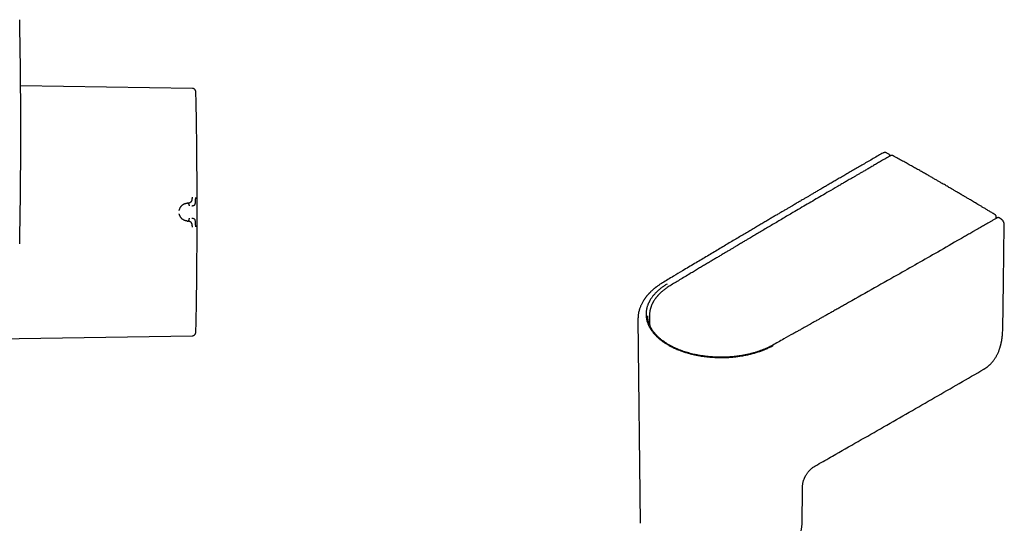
# Model space of a CAD drawing. Header units: millimetres. Extents: x 8 to 871, y 12 to 1888.
# Tile 41 of 114: x 604 to 780, y 828 to 918. Entities that reach past the tile are written whole.
import ezdxf

# ---------------------------------------------------------------- set-up
doc = ezdxf.new("R2010")
doc.units = ezdxf.units.MM

msp = doc.modelspace()

# ---------------------------------------------------------------- linework, layer by layer
at = {"color": 7, "linetype": 'Continuous', "lineweight": 30}
for p, q in [((634.92, 906.05), (604.16, 906.53)), ((759.64, 894.29), (759.31, 894.47)), ((634.12, 885.53), (633.97, 885.52)), ((633.97, 882.31), (634.12, 882.3)), ((778.89, 882.79), (778.9, 883.03)), ((779.76, 882.67), (779.43, 882.87)), ((714.73, 864.76), (714.73, 864.77)), ((714.73, 864.76), (715.12, 828.21)), ((716.48, 865.34), (716.48, 865.34)), ((716.77, 865.31), (716.79, 864.29)), ((716.78, 865.34), (716.78, 865.31)), ((716.79, 864.28), (716.79, 864.29)), ((716.79, 864.28), (716.79, 864.27)), ((595.82, 861.17), (634.92, 861.78)), ((776.69, 855.8), (776.71, 855.81)), ((744.12, 828.21), (744.19, 834.23)), ((744.18, 834.23), (744.18, 834.23)), ((715.12, 828.21), (715.12, 828.21)), ((744.12, 828.21), (744.12, 828.21))]:
    msp.add_line(p, q, dxfattribs=at)
at = {"color": 7, "linetype": 'Continuous', "lineweight": 30, "flags": 128}
msp.add_lwpolyline([(780.06, 862.9), (780.18, 871.37), (780.34, 881.62)], dxfattribs=at)
at = {"color": 7, "linetype": 'Continuous', "lineweight": 30}
for centre, radius, start, end in [((-395.8, 898.3), 999.99, 0, 1.1489), ((-364.22, 883.91), 1000, 358.78306, 1.21694), ((-395.8, 898.3), 999.99, 358.8511, 0)]:
    msp.add_arc(centre, radius, start, end, dxfattribs=at)
for points, knots in [([(635.51, 905.55), (635.5, 905.58), (635.49, 905.66), (635.43, 905.76), (635.36, 905.86), (635.27, 905.94), (635.16, 906), (635.04, 906.04), (634.96, 906.05), (634.92, 906.05)], [0, 0, 0, 0, 0.132794, 0.272267, 0.416217, 0.561935, 0.713285, 0.860189, 1, 1, 1, 1]), ([(635.55, 905.15), (635.55, 905.22), (635.54, 905.36), (635.52, 905.49), (635.51, 905.55)], [0, 0, 0, 0, 0.536662, 1, 1, 1, 1]), ([(758.58, 894.49), (758.33, 894.34), (757.76, 894.01), (756.89, 893.5), (755.96, 892.97), (755.07, 892.45), (754.21, 891.95), (753.37, 891.47), (752.56, 891), (751.77, 890.54), (750.99, 890.08), (750.23, 889.64), (749.51, 889.22), (748.81, 888.81), (748.14, 888.42), (747.5, 888.05), (746.9, 887.7), (746.32, 887.36), (745.78, 887.04), (745.26, 886.74), (744.78, 886.46), (744.35, 886.21), (743.98, 885.99), (743.66, 885.81), (743.36, 885.63), (743.05, 885.45), (742.73, 885.26), (742.36, 885.04), (741.95, 884.8), (741.48, 884.53), (740.99, 884.24), (740.47, 883.93), (739.92, 883.61), (739.35, 883.27), (738.75, 882.92), (738.11, 882.54), (737.43, 882.14), (736.71, 881.72), (735.96, 881.28), (735.18, 880.82), (734.37, 880.34), (733.54, 879.84), (732.67, 879.33), (731.77, 878.8), (730.84, 878.25), (729.89, 877.68), (728.9, 877.09), (727.91, 876.5), (726.9, 875.9), (725.89, 875.3), (724.86, 874.68), (723.79, 874.05), (723.08, 873.62), (722.71, 873.4)], [0, 0, 0, 0, 0.02098, 0.047221, 0.072698, 0.097412, 0.121363, 0.14455, 0.166973, 0.188633, 0.210506, 0.231541, 0.251738, 0.271097, 0.289619, 0.307302, 0.324148, 0.340156, 0.355326, 0.369658, 0.383153, 0.395809, 0.405166, 0.414005, 0.422333, 0.430759, 0.439705, 0.449171, 0.461369, 0.474333, 0.488064, 0.502562, 0.517826, 0.533857, 0.550654, 0.568218, 0.587441, 0.607505, 0.62841, 0.650157, 0.672745, 0.696174, 0.720445, 0.745557, 0.77151, 0.798305, 0.825941, 0.854419, 0.882039, 0.910408, 0.939524, 0.969388, 1, 1, 1, 1]), ([(759.31, 894.47), (759.27, 894.49), (759.2, 894.53), (759.1, 894.56), (759.02, 894.57), (758.96, 894.58), (758.89, 894.58), (758.8, 894.56), (758.69, 894.54), (758.62, 894.5), (758.59, 894.48)], [0, 0, 0, 0, 0.168837, 0.306546, 0.412165, 0.486512, 0.571456, 0.685773, 0.829105, 1, 1, 1, 1]), ([(759.84, 893.94), (759.84, 893.97), (759.83, 894.05), (759.79, 894.15), (759.73, 894.24), (759.67, 894.27), (759.64, 894.29)], [0, 0, 0, 0, 0.24293, 0.492959, 0.746656, 1, 1, 1, 1]), ([(759.64, 894.29), (759.64, 894.29), (759.65, 894.29), (759.65, 894.29), (759.66, 894.28)], [0, 0, 0, 0, 0.261121, 1, 1, 1, 1]), ([(759.93, 893.99), (759.66, 893.83), (759.14, 893.53), (758.37, 893.09), (757.64, 892.66), (756.94, 892.26), (756.28, 891.87), (755.65, 891.51), (755.07, 891.17), (754.53, 890.86), (754.05, 890.58), (753.59, 890.31), (753.16, 890.06), (752.76, 889.83), (752.39, 889.62), (752.04, 889.41), (751.72, 889.22), (751.4, 889.04), (751.08, 888.85), (750.76, 888.66), (750.03, 888.24), (748.98, 887.63), (747.62, 886.83), (746.34, 886.08), (745.05, 885.33), (743.77, 884.58), (742.61, 883.9), (741.57, 883.29), (740.66, 882.75), (739.75, 882.21), (738.84, 881.67), (737.95, 881.15), (737.08, 880.64), (736.25, 880.14), (735.44, 879.67), (734.84, 879.31), (734.41, 879.06), (734.15, 878.9), (733.88, 878.74), (733.58, 878.56), (733.25, 878.37), (732.91, 878.16), (732.52, 877.94), (732.1, 877.69), (731.65, 877.41), (731.16, 877.12), (730.65, 876.82), (730.1, 876.5), (729.54, 876.16), (728.94, 875.8), (728.32, 875.43), (727.67, 875.05), (727, 874.64), (726.3, 874.23), (725.58, 873.8), (724.84, 873.35), (724.34, 873.05), (724.08, 872.9)], [0, 0, 0, 0, 0.022176, 0.043406, 0.063689, 0.083026, 0.101416, 0.118861, 0.135358, 0.14965, 0.163147, 0.175848, 0.187754, 0.198865, 0.209181, 0.218702, 0.22757, 0.236408, 0.245287, 0.254206, 0.263167, 0.305964, 0.341373, 0.377122, 0.412872, 0.448622, 0.484372, 0.509852, 0.535331, 0.560811, 0.586291, 0.611566, 0.635626, 0.658894, 0.681372, 0.703058, 0.709838, 0.71699, 0.724777, 0.733199, 0.742258, 0.751951, 0.762281, 0.774377, 0.787242, 0.800876, 0.815279, 0.830452, 0.846393, 0.863103, 0.880582, 0.89883, 0.917847, 0.937273, 0.95744, 0.978349, 1, 1, 1, 1]), ([(760.42, 893.99), (760.4, 894), (760.36, 894.02), (760.3, 894.04), (760.22, 894.06), (760.15, 894.06), (760.07, 894.05), (760.01, 894.03), (759.96, 894.01), (759.93, 893.99), (759.93, 893.99)], [0, 0, 0, 0, 0.105024, 0.250475, 0.397216, 0.545619, 0.696423, 0.832738, 0.968319, 1, 1, 1, 1]), ([(778.66, 883.46), (778.47, 883.58), (778.09, 883.81), (777.54, 884.14), (777.02, 884.45), (776.53, 884.75), (776.06, 885.03), (775.62, 885.29), (775.21, 885.54), (774.82, 885.77), (774.47, 885.98), (774.14, 886.17), (773.84, 886.35), (773.56, 886.51), (773.32, 886.66), (773.1, 886.79), (772.91, 886.9), (772.75, 887), (772.61, 887.08), (772.5, 887.14), (772.4, 887.2), (772.32, 887.25), (772.26, 887.28), (772.2, 887.32), (772.14, 887.35), (772.05, 887.4), (771.93, 887.47), (771.77, 887.57), (771.58, 887.68), (771.36, 887.81), (771.12, 887.95), (770.86, 888.1), (770.58, 888.26), (770.27, 888.44), (769.95, 888.63), (769.59, 888.83), (769.19, 889.06), (768.74, 889.32), (768.24, 889.61), (767.7, 889.92), (767.12, 890.25), (766.51, 890.6), (765.86, 890.97), (765.17, 891.36), (764.45, 891.76), (763.7, 892.18), (762.93, 892.61), (762.12, 893.06), (761.28, 893.52), (760.71, 893.83), (760.42, 893.99)], [0, 0, 0, 0, 0.0316348, 0.0617575, 0.090368, 0.1174665, 0.1430529, 0.1671272, 0.1896893, 0.2107394, 0.2302774, 0.2483034, 0.2648172, 0.2798189, 0.2933086, 0.3052862, 0.3157517, 0.3247051, 0.3321464, 0.3382142, 0.343413, 0.3477891, 0.3513423, 0.3541566, 0.357276, 0.3610128, 0.3682757, 0.3771192, 0.3875433, 0.3995478, 0.4131328, 0.4272177, 0.4426073, 0.4592988, 0.4772925, 0.4965881, 0.5171858, 0.5431333, 0.5708894, 0.600454, 0.6318273, 0.6656293, 0.7013063, 0.7388584, 0.7782855, 0.8195877, 0.8619776, 0.9061762, 0.9521837, 1, 1, 1, 1]), ([(632.57, 884.2), (632.58, 884.24), (632.59, 884.33), (632.63, 884.46), (632.68, 884.59), (632.74, 884.72), (632.83, 884.86), (632.9, 884.95), (632.96, 885.02), (632.99, 885.05), (633.02, 885.08), (633.05, 885.11), (633.08, 885.14), (633.13, 885.18), (633.21, 885.24), (633.32, 885.31), (633.4, 885.35), (633.45, 885.38), (633.47, 885.39), (633.49, 885.39), (633.51, 885.4), (633.56, 885.42), (633.63, 885.45), (633.72, 885.47), (633.79, 885.49), (633.85, 885.5), (633.9, 885.51), (633.94, 885.51), (633.96, 885.52), (633.97, 885.52), (633.97, 885.52), (633.97, 885.52), (633.97, 885.52), (633.97, 885.52)], [0, 0, 0, 0, 0.051375, 0.10567, 0.16311, 0.223838, 0.295843, 0.372099, 0.39278, 0.413751, 0.43501, 0.456556, 0.478387, 0.500504, 0.557939, 0.625133, 0.692123, 0.703303, 0.714658, 0.726185, 0.737884, 0.749753, 0.808711, 0.85944, 0.902121, 0.936927, 0.96401, 0.983494, 0.995471, 0.998664, 0.999564, 0.99984, 1, 1, 1, 1]), ([(634.12, 885.53), (634.15, 885.53), (634.21, 885.54), (634.28, 885.56), (634.34, 885.57), (634.37, 885.58), (634.39, 885.59), (634.41, 885.6), (634.43, 885.6), (634.44, 885.61), (634.49, 885.63), (634.56, 885.66), (634.66, 885.73), (634.73, 885.8), (634.79, 885.87), (634.82, 885.94), (634.85, 886), (634.86, 886.05), (634.88, 886.1), (634.89, 886.17), (634.9, 886.25), (634.91, 886.36), (634.92, 886.48), (634.92, 886.57), (634.92, 886.61)], [0, 0, 0, 0, 0.0644874, 0.1211533, 0.16971, 0.1865213, 0.2020397, 0.2162571, 0.2291671, 0.2407642, 0.251044, 0.3411288, 0.424229, 0.5004646, 0.5590662, 0.6200362, 0.6514651, 0.6835665, 0.7163649, 0.7498698, 0.8052068, 0.8657482, 0.9309587, 1, 1, 1, 1]), ([(634.39, 885.01), (634.39, 885.04), (634.38, 885.1), (634.36, 885.19), (634.34, 885.27), (634.31, 885.35), (634.27, 885.42), (634.23, 885.48), (634.18, 885.52), (634.14, 885.53), (634.12, 885.53)], [0, 0, 0, 0, 0.13185, 0.266949, 0.401808, 0.533179, 0.658508, 0.776625, 0.888795, 1, 1, 1, 1]), ([(634.81, 885.05), (634.81, 885.05), (634.83, 885.05), (634.88, 885.05), (634.95, 885.06), (635.04, 885.07), (635.13, 885.09), (635.22, 885.13), (635.3, 885.18), (635.37, 885.25), (635.43, 885.36), (635.47, 885.53), (635.49, 885.74), (635.5, 885.99), (635.51, 886.26), (635.51, 886.45), (635.51, 886.55)], [0, 0, 0, 0, 0.007539, 0.032602, 0.07418, 0.124929, 0.188679, 0.265565, 0.331914, 0.405634, 0.486045, 0.573984, 0.669568, 0.772326, 0.882537, 1, 1, 1, 1]), ([(633.97, 882.31), (633.97, 882.31), (633.97, 882.31), (633.97, 882.31), (633.96, 882.31), (633.94, 882.32), (633.9, 882.32), (633.86, 882.33), (633.83, 882.33), (633.8, 882.34), (633.76, 882.35), (633.72, 882.36), (633.68, 882.37), (633.63, 882.38), (633.58, 882.4), (633.5, 882.43), (633.39, 882.48), (633.3, 882.53), (633.24, 882.57), (633.21, 882.59), (633.19, 882.61), (633.16, 882.62), (633.14, 882.64), (633.08, 882.69), (633, 882.76), (632.9, 882.87), (632.82, 882.99), (632.74, 883.11), (632.68, 883.24), (632.63, 883.37), (632.59, 883.5), (632.58, 883.58), (632.57, 883.63)], [0, 0, 0, 0, 0.000168, 0.001366, 0.004586, 0.016603, 0.03611, 0.063199, 0.079625, 0.097995, 0.118329, 0.14065, 0.164977, 0.191335, 0.219746, 0.250232, 0.332105, 0.404741, 0.422197, 0.438989, 0.455115, 0.47057, 0.485352, 0.499456, 0.574436, 0.645416, 0.712353, 0.775248, 0.835898, 0.89347, 0.948101, 1, 1, 1, 1]), ([(634.12, 882.3), (634.14, 882.3), (634.18, 882.31), (634.23, 882.35), (634.27, 882.41), (634.31, 882.48), (634.34, 882.56), (634.36, 882.64), (634.38, 882.73), (634.39, 882.79), (634.39, 882.82)], [0, 0, 0, 0, 0.111205, 0.223375, 0.341492, 0.466821, 0.598192, 0.733051, 0.86815, 1, 1, 1, 1]), ([(634.92, 881.22), (634.92, 881.26), (634.92, 881.35), (634.91, 881.45), (634.91, 881.53), (634.9, 881.58), (634.89, 881.63), (634.88, 881.7), (634.86, 881.78), (634.83, 881.87), (634.79, 881.95), (634.74, 882.03), (634.67, 882.09), (634.62, 882.13), (634.58, 882.16), (634.55, 882.17), (634.53, 882.18), (634.51, 882.19), (634.48, 882.21), (634.45, 882.22), (634.4, 882.24), (634.33, 882.26), (634.23, 882.29), (634.16, 882.29), (634.12, 882.3)], [0, 0, 0, 0, 0.0690291, 0.1342342, 0.1651388, 0.1947967, 0.2231507, 0.2501601, 0.3164165, 0.3799101, 0.4408835, 0.4994985, 0.5630687, 0.6314748, 0.6502103, 0.6692854, 0.6887005, 0.7084551, 0.7285487, 0.74898, 0.7894105, 0.8449994, 0.9153919, 1, 1, 1, 1]), ([(635.51, 881.28), (635.51, 881.38), (635.51, 881.57), (635.5, 881.84), (635.49, 882.09), (635.47, 882.3), (635.43, 882.47), (635.37, 882.58), (635.3, 882.65), (635.21, 882.71), (635.09, 882.75), (634.96, 882.77), (634.87, 882.78), (634.83, 882.78), (634.82, 882.78), (634.81, 882.78), (634.81, 882.78)], [0, 0, 0, 0, 0.117772, 0.228252, 0.33124, 0.427014, 0.515099, 0.595624, 0.669421, 0.735797, 0.846044, 0.926768, 0.978141, 0.992758, 0.997301, 1, 1, 1, 1]), ([(779.03, 882.86), (778.86, 882.77), (778.54, 882.58), (778.06, 882.31), (777.62, 882.05), (777.2, 881.81), (776.81, 881.59), (776.44, 881.38), (776.11, 881.19), (775.82, 881.01), (775.55, 880.86), (775.31, 880.72), (775.09, 880.6), (774.88, 880.48), (774.51, 880.26), (773.95, 879.94), (773.21, 879.52), (771.36, 878.46), (767.35, 876.16), (762.03, 873.13), (756.52, 870), (753.19, 868.13), (751.19, 867), (750.51, 866.61), (749.84, 866.24), (749.18, 865.87), (748.55, 865.52), (748.09, 865.26), (747.77, 865.07), (747.57, 864.96), (747.35, 864.84), (747.11, 864.71), (746.85, 864.56), (746.57, 864.4), (746.27, 864.24), (745.95, 864.06), (745.58, 863.85), (745.17, 863.62), (744.7, 863.36), (744.21, 863.08), (743.68, 862.78), (743.12, 862.47), (742.74, 862.26), (742.55, 862.15)], [0, 0, 0, 0, 0.013777, 0.026817, 0.039117, 0.05068, 0.061504, 0.07159, 0.080937, 0.088857, 0.096157, 0.102836, 0.108895, 0.114445, 0.119973, 0.139974, 0.160384, 0.181163, 0.292813, 0.492188, 0.619063, 0.745938, 0.764546, 0.783155, 0.801733, 0.819674, 0.836741, 0.852932, 0.857706, 0.863045, 0.868983, 0.875521, 0.88266, 0.890255, 0.898429, 0.907181, 0.916513, 0.928376, 0.94106, 0.954565, 0.968889, 0.984034, 1, 1, 1, 1]), ([(778.9, 883.03), (778.9, 883.04), (778.9, 883.06), (778.89, 883.11), (778.88, 883.18), (778.86, 883.24), (778.82, 883.31), (778.78, 883.37), (778.73, 883.42), (778.69, 883.45), (778.66, 883.46), (778.66, 883.46)], [0, 0, 0, 0, 0.031058, 0.156757, 0.287557, 0.421995, 0.559013, 0.697894, 0.838177, 0.979592, 1, 1, 1, 1]), ([(779.43, 882.87), (779.4, 882.88), (779.34, 882.91), (779.23, 882.93), (779.13, 882.91), (779.06, 882.88), (779.03, 882.86)], [0, 0, 0, 0, 0.252178, 0.50549, 0.755978, 1, 1, 1, 1]), ([(780.34, 881.62), (780.34, 881.67), (780.34, 881.76), (780.31, 881.89), (780.27, 882.01), (780.23, 882.13), (780.16, 882.26), (780.08, 882.37), (780, 882.47), (779.93, 882.54), (779.85, 882.61), (779.79, 882.65), (779.76, 882.67)], [0, 0, 0, 0, 0.11848, 0.224875, 0.321541, 0.416537, 0.528656, 0.66081, 0.735342, 0.816143, 0.903981, 1, 1, 1, 1]), ([(722.71, 873.4), (722.17, 873.08), (720.96, 872.35), (719.76, 871.63), (719.1, 871.24)], [0, 0, 0, 0, 0.45248, 1, 1, 1, 1]), ([(719.1, 871.24), (719.01, 871.18), (718.84, 871.08), (718.61, 870.93), (718.41, 870.79), (718.23, 870.66), (718.08, 870.55), (717.95, 870.46), (717.85, 870.38), (717.76, 870.31), (717.7, 870.26), (717.62, 870.2), (717.52, 870.11), (717.39, 870), (717.25, 869.88), (717.12, 869.76), (717, 869.65), (716.9, 869.54), (716.81, 869.45), (716.73, 869.37), (716.66, 869.29), (716.59, 869.21), (716.51, 869.13), (716.43, 869.04), (716.35, 868.95), (716.28, 868.86), (716.21, 868.77), (716.14, 868.68), (716.06, 868.57), (715.98, 868.46), (715.89, 868.34), (715.82, 868.23), (715.71, 868.07), (715.59, 867.87), (715.46, 867.63), (715.34, 867.39), (715.24, 867.18), (715.15, 866.96), (715.06, 866.74), (714.98, 866.5), (714.91, 866.24), (714.85, 865.96), (714.8, 865.73), (714.78, 865.53), (714.76, 865.38), (714.75, 865.23), (714.74, 865.08), (714.73, 864.93), (714.73, 864.81), (714.73, 864.76)], [0, 0, 0, 0, 0.032599, 0.062282, 0.089058, 0.112932, 0.133909, 0.151, 0.16553, 0.177499, 0.186909, 0.194333, 0.211054, 0.231447, 0.252585, 0.273386, 0.292708, 0.310534, 0.325713, 0.338459, 0.34998, 0.362568, 0.376277, 0.391107, 0.407079, 0.419243, 0.43269, 0.447421, 0.463438, 0.480741, 0.499332, 0.517323, 0.533029, 0.568889, 0.606175, 0.640519, 0.669794, 0.698842, 0.731571, 0.762839, 0.799027, 0.837663, 0.87776, 0.898541, 0.919926, 0.941918, 0.963848, 0.983187, 1, 1, 1, 1]), ([(724.08, 872.9), (723.45, 872.52), (722.24, 871.8), (721.04, 871.08), (720.47, 870.73)], [0, 0, 0, 0, 0.523373, 1, 1, 1, 1]), ([(719.93, 871.02), (719.76, 870.92), (719.42, 870.7), (718.95, 870.37), (718.51, 870.02), (718.11, 869.65), (717.74, 869.28), (717.41, 868.9), (717.12, 868.5), (716.95, 868.24), (716.87, 868.1), (716.87, 868.1), (716.87, 868.1), (716.87, 868.09), (716.86, 868.09), (716.85, 868.06), (716.83, 868.02), (716.8, 867.96), (716.76, 867.89), (716.71, 867.79), (716.65, 867.67), (716.58, 867.52), (716.5, 867.34), (716.43, 867.15), (716.37, 866.95), (716.32, 866.79), (716.29, 866.66), (716.28, 866.59), (716.26, 866.52), (716.25, 866.44), (716.22, 866.31), (716.2, 866.13), (716.18, 865.88), (716.17, 865.65), (716.18, 865.42), (716.19, 865.18), (716.22, 865.01), (716.24, 864.89), (716.25, 864.84), (716.26, 864.78), (716.27, 864.73), (716.28, 864.66), (716.32, 864.51), (716.38, 864.3), (716.46, 864.05), (716.55, 863.83), (716.63, 863.63), (716.72, 863.46), (716.79, 863.31), (716.86, 863.19), (716.92, 863.1), (716.97, 863.02), (717.01, 862.95), (717.07, 862.86), (717.13, 862.76), (717.24, 862.61), (717.41, 862.39), (717.65, 862.1), (717.87, 861.86), (718.06, 861.67), (718.22, 861.52), (718.39, 861.37), (718.57, 861.21), (718.77, 861.04), (719, 860.87), (719.25, 860.69), (719.49, 860.52), (719.71, 860.38), (719.92, 860.25), (720.13, 860.13), (720.35, 860), (720.61, 859.87), (720.89, 859.72), (721.21, 859.57), (721.57, 859.41), (721.96, 859.25), (722.35, 859.1), (722.73, 858.97), (723.07, 858.86), (723.39, 858.76), (723.69, 858.67), (723.96, 858.6), (724.2, 858.54), (724.42, 858.48), (724.65, 858.43), (724.89, 858.37), (725.17, 858.31), (725.49, 858.25), (725.79, 858.2), (726.07, 858.15), (726.33, 858.11), (726.58, 858.08), (726.82, 858.05), (727.05, 858.02), (727.4, 857.98), (727.87, 857.94), (728.46, 857.9), (729.03, 857.88), (729.65, 857.87), (730.29, 857.88), (731, 857.91), (731.72, 857.97), (732.45, 858.05), (733.16, 858.15), (733.87, 858.27), (734.56, 858.42), (735.25, 858.59), (735.91, 858.77), (736.55, 858.98), (737.01, 859.15), (737.3, 859.26), (737.44, 859.32), (737.59, 859.38), (737.74, 859.45), (737.91, 859.52), (738.11, 859.61), (738.36, 859.73), (738.65, 859.88), (738.85, 859.99), (738.95, 860.04)], [0, 0, 0, 0, 0.0180508, 0.036026, 0.0539399, 0.0718053, 0.0896336, 0.1074348, 0.1252186, 0.1426385, 0.1429952, 0.143019, 0.1430639, 0.1431674, 0.143426, 0.1441237, 0.1461212, 0.148613, 0.1518192, 0.1557402, 0.1612663, 0.1677822, 0.1752895, 0.18379, 0.1920946, 0.2011736, 0.2041876, 0.2072785, 0.2104466, 0.213692, 0.2161074, 0.2268443, 0.2369963, 0.2465624, 0.2555348, 0.2660926, 0.2756442, 0.2779807, 0.2802488, 0.2824487, 0.2845806, 0.2871919, 0.2917179, 0.3031395, 0.3135463, 0.3229443, 0.3313376, 0.3387285, 0.3451181, 0.3505069, 0.3548945, 0.3571398, 0.3605481, 0.3646916, 0.3689473, 0.3733158, 0.385667, 0.3988234, 0.4127845, 0.4196454, 0.4266847, 0.4344467, 0.4422166, 0.4496344, 0.4600205, 0.4696266, 0.4784533, 0.486501, 0.4937704, 0.5002623, 0.5077939, 0.5161236, 0.5252522, 0.5351794, 0.5459043, 0.5574243, 0.5697351, 0.5799069, 0.5893998, 0.5981098, 0.6060377, 0.6131846, 0.6195521, 0.6251422, 0.6306613, 0.6369737, 0.6440815, 0.6519863, 0.6606893, 0.6668205, 0.6732941, 0.6798525, 0.68549, 0.6910758, 0.6966094, 0.7111688, 0.7253406, 0.7391175, 0.7524951, 0.7693149, 0.7855241, 0.8035334, 0.8213365, 0.8389241, 0.856429, 0.8742607, 0.8920743, 0.9098754, 0.9274217, 0.9447032, 0.9488718, 0.9529458, 0.957294, 0.9619161, 0.9668116, 0.9719801, 0.9806517, 0.9899929, 1, 1, 1, 1]), ([(720.47, 870.73), (720.36, 870.66), (720.14, 870.53), (719.84, 870.33), (719.58, 870.13), (719.34, 869.96), (719.14, 869.79), (718.97, 869.64), (718.83, 869.51), (718.7, 869.4), (718.6, 869.3), (718.51, 869.21), (718.45, 869.14), (718.39, 869.08), (718.33, 869.01), (718.26, 868.93), (718.18, 868.84), (718.09, 868.74), (718, 868.62), (717.91, 868.5), (717.8, 868.36), (717.68, 868.19), (717.58, 868.03), (717.5, 867.9), (717.45, 867.82), (717.41, 867.74), (717.37, 867.67), (717.33, 867.58), (717.28, 867.48), (717.21, 867.34), (717.14, 867.17), (717.07, 866.98), (717, 866.79), (716.95, 866.62), (716.91, 866.48), (716.89, 866.38), (716.87, 866.29), (716.85, 866.2), (716.84, 866.1), (716.82, 865.98), (716.8, 865.82), (716.78, 865.65), (716.77, 865.48), (716.77, 865.36), (716.77, 865.31)], [0, 0, 0, 0, 0.049146, 0.094668, 0.136599, 0.174967, 0.209789, 0.239326, 0.265746, 0.289047, 0.30916, 0.326073, 0.33957, 0.350005, 0.361797, 0.378247, 0.394763, 0.414261, 0.436485, 0.458413, 0.479177, 0.51657, 0.549468, 0.567159, 0.582172, 0.594498, 0.606447, 0.621274, 0.639003, 0.659638, 0.691491, 0.723735, 0.756107, 0.788612, 0.808926, 0.82596, 0.8397, 0.852899, 0.869631, 0.889938, 0.918131, 0.946539, 0.973823, 1, 1, 1, 1]), ([(738.8, 860.06), (738.68, 859.99), (738.43, 859.86), (738.03, 859.66), (737.62, 859.47), (737.17, 859.29), (736.7, 859.11), (736.2, 858.93), (735.67, 858.77), (735.1, 858.61), (734.51, 858.46), (733.92, 858.34), (733.32, 858.23), (732.73, 858.14), (732.08, 858.06), (731.39, 857.99), (730.65, 857.95), (729.91, 857.93), (729.17, 857.93), (728.43, 857.96), (727.69, 858.01), (726.96, 858.08), (726.24, 858.18), (725.52, 858.3), (724.89, 858.43), (724.33, 858.56), (723.84, 858.69), (723.36, 858.83), (722.95, 858.96), (722.62, 859.08), (722.36, 859.17), (722.11, 859.27), (721.85, 859.37), (721.6, 859.48), (721.36, 859.59), (721.15, 859.69), (720.96, 859.78), (720.81, 859.86), (720.68, 859.93), (720.55, 860), (720.4, 860.08), (720.23, 860.17), (720.03, 860.29), (719.81, 860.43), (719.58, 860.58), (719.33, 860.75), (719.08, 860.94), (718.85, 861.12), (718.65, 861.29), (718.47, 861.45), (718.31, 861.6), (718.17, 861.73), (718.05, 861.85), (717.95, 861.96), (717.86, 862.07), (717.77, 862.17), (717.67, 862.29), (717.56, 862.42), (717.46, 862.57), (717.35, 862.73), (717.25, 862.88), (717.16, 863.01), (717.1, 863.12), (717.05, 863.22), (717.01, 863.29), (716.98, 863.35), (716.95, 863.41), (716.92, 863.48), (716.88, 863.56), (716.83, 863.67), (716.78, 863.81), (716.72, 863.96), (716.66, 864.14), (716.61, 864.34), (716.55, 864.56), (716.51, 864.8), (716.48, 865.06), (716.48, 865.24), (716.47, 865.34)], [0, 0, 0, 0, 0.016953, 0.033698, 0.050825, 0.068649, 0.087164, 0.106288, 0.1252, 0.146705, 0.1676, 0.187908, 0.207944, 0.227994, 0.248051, 0.272118, 0.296171, 0.320194, 0.344189, 0.368228, 0.392309, 0.416409, 0.440505, 0.464704, 0.489071, 0.50622, 0.523496, 0.541138, 0.559329, 0.569073, 0.578965, 0.589002, 0.599183, 0.609504, 0.619268, 0.628614, 0.636601, 0.64323, 0.648554, 0.654156, 0.660784, 0.668419, 0.677879, 0.688435, 0.700089, 0.712841, 0.726691, 0.739476, 0.751306, 0.76217, 0.772067, 0.780996, 0.788959, 0.796118, 0.802262, 0.809143, 0.81676, 0.825114, 0.834203, 0.844021, 0.854359, 0.862109, 0.868816, 0.874483, 0.87911, 0.8827, 0.885351, 0.889154, 0.894289, 0.900756, 0.908552, 0.917806, 0.928344, 0.940169, 0.953287, 0.967707, 0.983442, 1, 1, 1, 1]), ([(716.79, 864.25), (716.79, 864.19), (716.79, 864.08), (716.8, 863.91), (716.82, 863.77), (716.83, 863.69), (716.84, 863.66)], [0, 0, 0, 0, 0.27555, 0.5812, 0.852202, 1, 1, 1, 1]), ([(635.51, 862.28), (635.52, 862.33), (635.54, 862.47), (635.55, 862.6), (635.55, 862.68)], [0, 0, 0, 0, 0.438817, 1, 1, 1, 1]), ([(776.69, 855.8), (776.73, 855.82), (776.81, 855.87), (776.92, 855.94), (777.03, 856.01), (777.14, 856.09), (777.26, 856.17), (777.36, 856.26), (777.48, 856.35), (777.59, 856.45), (777.71, 856.55), (777.81, 856.65), (777.93, 856.77), (778.06, 856.91), (778.21, 857.08), (778.35, 857.25), (778.48, 857.43), (778.6, 857.6), (778.71, 857.77), (778.82, 857.94), (778.92, 858.11), (779.02, 858.3), (779.12, 858.51), (779.23, 858.74), (779.33, 858.96), (779.41, 859.17), (779.47, 859.36), (779.54, 859.54), (779.58, 859.68), (779.61, 859.79), (779.64, 859.88), (779.66, 859.96), (779.69, 860.06), (779.72, 860.2), (779.76, 860.36), (779.81, 860.55), (779.85, 860.78), (779.9, 861.04), (779.94, 861.34), (779.98, 861.67), (780.02, 862.04), (780.05, 862.46), (780.05, 862.75), (780.06, 862.9)], [0, 0, 0, 0, 0.014782, 0.031943, 0.051497, 0.071473, 0.090896, 0.109767, 0.128083, 0.151705, 0.173055, 0.192436, 0.213343, 0.24016, 0.269921, 0.299539, 0.328217, 0.355959, 0.382583, 0.407896, 0.431899, 0.459309, 0.489006, 0.520887, 0.55291, 0.577606, 0.601895, 0.624977, 0.644868, 0.656028, 0.665806, 0.674919, 0.68702, 0.702621, 0.721719, 0.744312, 0.770396, 0.799968, 0.833024, 0.869559, 0.90957, 0.953051, 1, 1, 1, 1]), ([(634.92, 861.78), (634.95, 861.78), (635.02, 861.78), (635.12, 861.81), (635.22, 861.86), (635.31, 861.92), (635.38, 862), (635.44, 862.08), (635.49, 862.18), (635.5, 862.24), (635.51, 862.28)], [0, 0, 0, 0, 0.118902, 0.243125, 0.370651, 0.500078, 0.629394, 0.756692, 0.880862, 1, 1, 1, 1]), ([(742.55, 862.15), (741.98, 861.84), (740.74, 861.14), (739.49, 860.44), (738.8, 860.06)], [0, 0, 0, 0, 0.452479, 1, 1, 1, 1]), ([(746.87, 838.69), (747.77, 839.2), (751.73, 841.46), (758.73, 845.47), (767.78, 850.66), (773.75, 854.1), (776.69, 855.8)], [0, 0, 0, 0, 0.090193, 0.396604, 0.703031, 1, 1, 1, 1]), ([(744.19, 834.23), (744.19, 834.34), (744.19, 834.55), (744.2, 834.85), (744.22, 835.15), (744.27, 835.44), (744.33, 835.69), (744.4, 835.9), (744.46, 836.08), (744.53, 836.24), (744.59, 836.38), (744.65, 836.51), (744.72, 836.64), (744.81, 836.8), (744.91, 836.96), (745.03, 837.14), (745.16, 837.32), (745.32, 837.52), (745.49, 837.71), (745.69, 837.9), (745.9, 838.09), (746.13, 838.26), (746.38, 838.41), (746.62, 838.55), (746.79, 838.64), (746.87, 838.69)], [0, 0, 0, 0, 0.06249, 0.125972, 0.185428, 0.239917, 0.289143, 0.325964, 0.358856, 0.387762, 0.412642, 0.435348, 0.461032, 0.490005, 0.522271, 0.557819, 0.596607, 0.63855, 0.683537, 0.731437, 0.78205, 0.835081, 0.89006, 0.946768, 1, 1, 1, 1]), ([(739.83, 822.12), (739.92, 822.17), (740.1, 822.28), (740.36, 822.44), (740.61, 822.61), (740.86, 822.79), (741.1, 822.97), (741.33, 823.15), (741.55, 823.34), (741.77, 823.53), (741.97, 823.72), (742.17, 823.92), (742.36, 824.12), (742.54, 824.32), (742.71, 824.53), (742.88, 824.74), (743.03, 824.95), (743.17, 825.17), (743.31, 825.39), (743.43, 825.61), (743.54, 825.83), (743.65, 826.06), (743.74, 826.28), (743.83, 826.51), (743.9, 826.74), (743.96, 826.98), (744.02, 827.21), (744.06, 827.45), (744.09, 827.68), (744.11, 827.92), (744.12, 828.1), (744.12, 828.2), (744.12, 828.21)], [0, 0, 0, 0, 0.034151, 0.068329, 0.10253, 0.136752, 0.170992, 0.205247, 0.239513, 0.273788, 0.308068, 0.34235, 0.37663, 0.410904, 0.445169, 0.479422, 0.513659, 0.547878, 0.582077, 0.616255, 0.650412, 0.68455, 0.718672, 0.752784, 0.786891, 0.821004, 0.855134, 0.889292, 0.923495, 0.957757, 0.992096, 1, 1, 1, 1])]:
    msp.add_open_spline(points, degree=3, knots=knots, dxfattribs=at)

doc.saveas('drawing.dxf')
